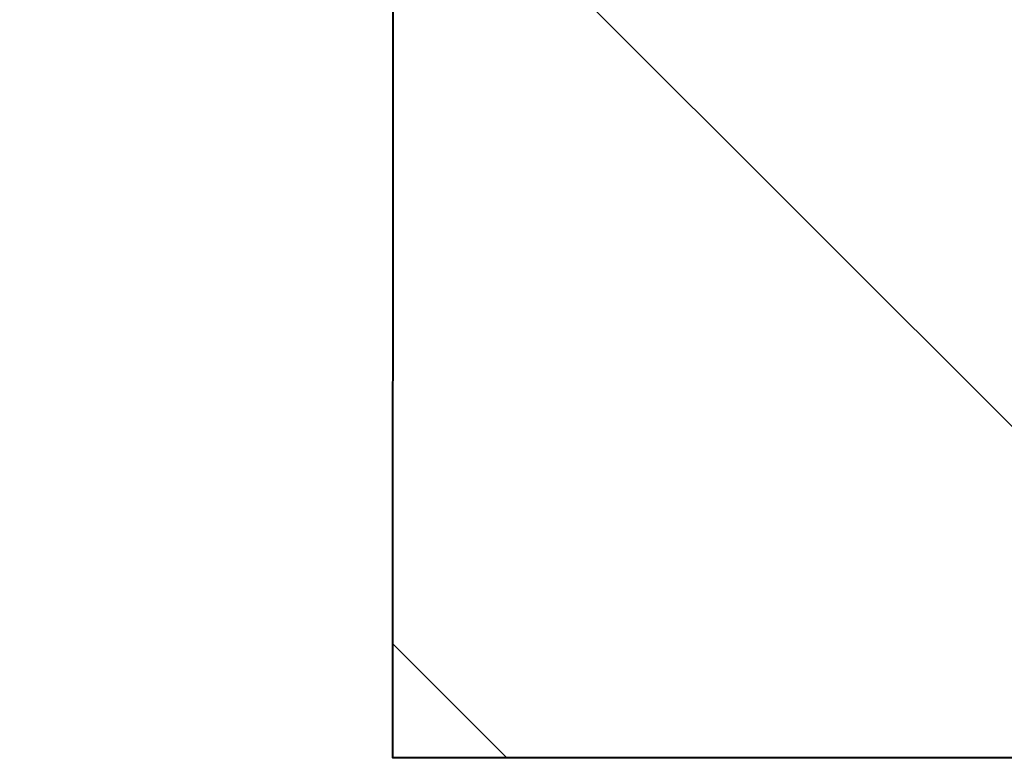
# Model space of a CAD drawing. Header units: metres. Extents: x -138 to 797, y -50 to 519.
# Tile 89 of 256: x -57.29 to -54.79, y 68.86 to 70.73. Entities that reach past the tile are written whole.
import ezdxf
from ezdxf.enums import TextEntityAlignment as Align

# ---------------------------------------------------------------- set-up
doc = ezdxf.new("R2010")
doc.units = ezdxf.units.M
doc.header["$MEASUREMENT"] = 0
for name, color, linetype, lineweight in [('B_ANNO_DIM', 7, 'Continuous', 18), ('B_ANNO_TEXT', 7, 'Continuous', 18), ('B_DETAIL', 7, 'Continuous', 18), ('B_DETAIL_OBJ', 7, 'Continuous', 40)]:
    doc.layers.add(name, color=color, linetype=linetype, lineweight=lineweight)
doc.styles.add('Annotative', font='calibri.ttf', dxfattribs={"height": 0.0625})
doc.styles.get("Standard").update_dxf_attribs({"font": 'calibri.ttf'})

# ---------------------------------------------------------------- blocks, each defined once
blk = doc.blocks.new('INS_JTSS_ATGRSDWK+SS_BASE')
at = {"layer": 'B_DETAIL'}
h = blk.add_hatch(dxfattribs=at)
h.set_pattern_fill('ANSI32', color=256, scale=6, angle=90)
h.set_pattern_definition([(135, (109.9409, -266.8387), (-1.59099, -1.59099), []), (135, (109.9409, -265.778), (-1.59099, -1.59099), [])])
h.paths.add_polyline_path([(61.4677, -190.3421), (56.4877, -190.3421), (55.5417, -191.2964), (55.5417, -192.7237), (55.7721, -192.9624), (57.0732, -192.9617, -0.901732), (58.6912, -192.5857), (59.7009, -195.5182, -1), (58.1218, -196.0619), (57.9503, -195.5636, 0.714138), (56.4886, -196.065), (56.4877, -197.9765), (61.4677, -197.9765)])
at = {"layer": 'B_DETAIL_OBJ', "flags": 128}
blk.add_lwpolyline([(61.4677, -190.3421), (61.4677, -197.9765), (56.4877, -197.9765), (56.4886, -196.065, -0.713683), (57.9496, -195.5628)], format="xyb", dxfattribs=at)
at = {"style": 'Annotative'}
blk.add_attdef('DIM12', text='', height=1.5, rotation=90, dxfattribs=at).set_placement((9.8635, -92.4421), align=Align.MIDDLE_CENTER)
at = {"layer": 'B_ANNO_DIM', "lineweight": 30}
for tag, p in [('BAR1', (10.7294, -248.1165)), ('BAR3', (129.0984, -257.5272))]:
    blk.add_attdef(tag, text='', height=1.5, dxfattribs=at).set_placement(p, align=Align.TOP_LEFT)
at = {"layer": 'B_ANNO_DIM', "style": 'Annotative'}
for tag, p in [('BAR2', (96.1024, -274.8563)), ('BAR4', (122.9444, -296.1127))]:
    blk.add_attdef(tag, text='', height=1.5, dxfattribs=at).set_placement(p, align=Align.TOP_LEFT)
at = {"layer": 'B_ANNO_TEXT', "style": 'Annotative'}
for tag, p in [('SS', (321.0554, -84.683)), ('BID#', (275.9705, -312.1489))]:
    blk.add_attdef(tag, p, '', height=1.5, dxfattribs=at)

msp = doc.modelspace()

# ---------------------------------------------------------------- block references
msp.add_blockref('INS_JTSS_ATGRSDWK+SS_BASE', (-112.8286, 266.8387))

doc.saveas('drawing.dxf')
